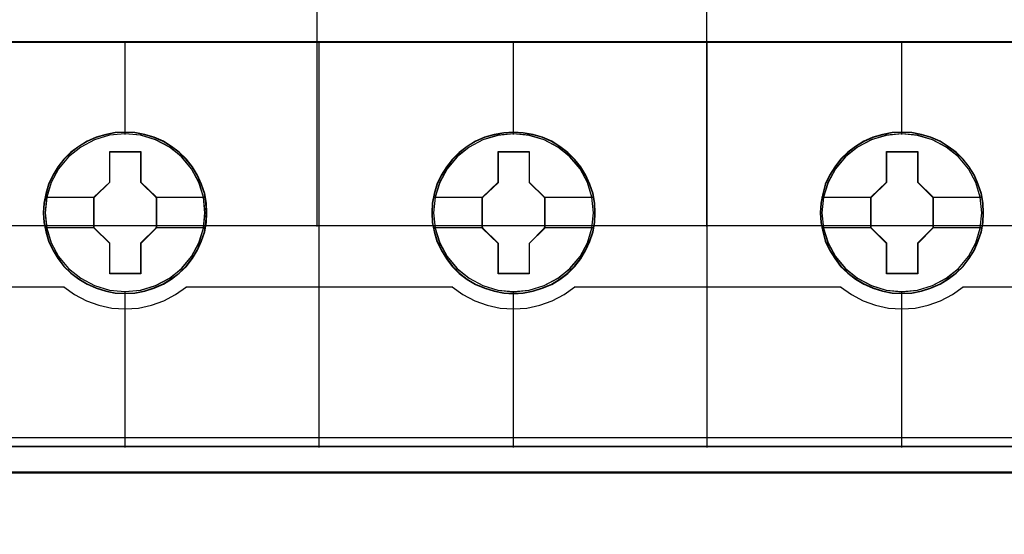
# Model space of a CAD drawing. Extents: x -558982 to 5119495, y -5290134 to 97908.
# Tile 133 of 256: x -473461 to -473005, y -22407 to -22169. Entities that reach past the tile are written whole.
import ezdxf

# ---------------------------------------------------------------- set-up
doc = ezdxf.new("R2010")
doc.units = 0
doc.header["$MEASUREMENT"] = 0
doc.layers.get('0').update_dxf_attribs({"color": 252})
doc.layers.add('45', color=8, linetype='Continuous')
doc.layers.add('50', color=7, linetype='Continuous')

# ---------------------------------------------------------------- blocks, each defined once
blk = doc.blocks.new('*U1085')
at = {"layer": '50', "color": 7}
for points in [[(509.985212, -277.514077), (834.016113, -277.514077)], [(509.985212, -277.514077), (834.016113, -277.514077)], [(635.898846, -277.556447), (635.898846, -257.54713)], [(653.960359, -277.556447), (653.960359, -257.54713)], [(509.985212, -287.349254), (834.016113, -287.349254), (834.016113, -333.651915), (509.985212, -333.651915), (509.985212, -287.349254)]]:
    blk.add_lwpolyline(points, dxfattribs=at)
blk = doc.blocks.new('*U1089')
at = {"layer": '45', "color": 7}
for points in [[(635.993581, -268.997671), (617.969886, -268.997671), (617.969886, -351.066058), (635.993581, -351.066058), (654.006129, -351.066058), (672.029824, -351.066058), (672.029824, -268.997671), (654.006129, -268.997671), (635.993581, -268.997671)], [(630.777044, -276.92619), (630.754662, -276.473), (630.681923, -276.025336), (630.525254, -275.594252), (630.346203, -275.179749), (630.111199, -274.787352), (629.831433, -274.439169), (629.501309, -274.118619), (629.132017, -273.842284), (628.762725, -273.599108), (628.331885, -273.416727), (627.901044, -273.289612), (627.442227, -273.206711), (626.989006, -273.179078), (626.530189, -273.206711), (626.088158, -273.289612), (625.640531, -273.416727), (625.226477, -273.599108), (624.834804, -273.842284), (624.476703, -274.118619), (624.140983, -274.439169), (623.872407, -274.787352), (623.631808, -275.179749), (623.430376, -275.594252), (623.312874, -276.025336), (623.223349, -276.473), (623.189777, -276.92619), (623.223349, -277.373854), (623.312874, -277.810465), (623.430376, -278.247075), (623.631808, -278.661579), (623.872407, -279.048449), (624.140983, -279.413212), (624.476703, -279.733762), (624.834804, -280.010097), (625.226477, -280.242219), (625.640531, -280.424601), (626.088158, -280.562769), (626.530189, -280.651196), (626.989006, -280.673303), (627.442227, -280.651196), (627.901044, -280.562769), (628.331885, -280.424601), (628.762725, -280.242219), (629.132017, -280.010097), (629.501309, -279.733762), (629.831433, -279.413212), (630.111199, -279.048449), (630.346203, -278.661579), (630.525254, -278.247075), (630.681923, -277.810465), (630.754662, -277.373854), (630.777044, -276.92619)], [(630.777044, -276.92619), (630.754662, -276.473), (630.681923, -276.025336), (630.525254, -275.594252), (630.346203, -275.179749), (630.111199, -274.787352), (629.831433, -274.439169), (629.501309, -274.118619), (629.132017, -273.842284), (628.762725, -273.599108), (628.331885, -273.416727), (627.901044, -273.289612), (627.442227, -273.206711), (626.989006, -273.179078), (626.530189, -273.206711), (626.088158, -273.289612), (625.640531, -273.416727), (625.226477, -273.599108), (624.834804, -273.842284), (624.476703, -274.118619), (624.140983, -274.439169), (623.872407, -274.787352), (623.631808, -275.179749), (623.430376, -275.594252), (623.312874, -276.025336), (623.223349, -276.473), (623.189777, -276.92619), (623.223349, -277.373854), (623.312874, -277.810465), (623.430376, -278.247075), (623.631808, -278.661579), (623.872407, -279.048449), (624.140983, -279.413212), (624.476703, -279.733762), (624.834804, -280.010097), (625.226477, -280.242219), (625.640531, -280.424601), (626.088158, -280.562769), (626.530189, -280.651196), (626.989006, -280.673303), (627.442227, -280.651196), (627.901044, -280.562769), (628.331885, -280.424601), (628.762725, -280.242219), (629.132017, -280.010097), (629.501309, -279.733762), (629.831433, -279.413212), (630.111199, -279.048449), (630.346203, -278.661579), (630.525254, -278.247075), (630.681923, -277.810465), (630.754662, -277.373854), (630.777044, -276.92619)], [(648.788186, -276.931487), (648.765804, -276.478296), (648.693062, -276.030632), (648.536387, -275.599548), (648.357329, -275.185045), (648.122316, -274.792648), (647.842539, -274.444465), (647.512402, -274.123916), (647.148691, -273.842053), (646.77379, -273.604404), (646.342933, -273.422023), (645.912076, -273.294908), (645.453241, -273.212008), (645.000002, -273.184374), (644.546763, -273.212008), (644.099119, -273.294908), (643.651475, -273.422023), (643.237405, -273.604404), (642.845717, -273.842053), (642.487602, -274.123916), (642.151869, -274.444465), (641.888878, -274.792648), (641.642674, -275.185045), (641.44683, -275.599548), (641.323728, -276.030632), (641.234199, -276.478296), (641.206222, -276.931487), (641.234199, -277.379151), (641.323728, -277.815761), (641.44683, -278.252372), (641.642674, -278.666875), (641.888878, -279.053745), (642.151869, -279.418508), (642.487602, -279.739058), (642.845717, -280.015394), (643.237405, -280.247516), (643.651475, -280.429897), (644.099119, -280.568065), (644.546763, -280.656493), (645.000002, -280.678599), (645.453241, -280.656493), (645.912076, -280.568065), (646.342933, -280.429897), (646.77379, -280.247516), (647.148691, -280.015394), (647.512402, -279.739058), (647.842539, -279.418508), (648.122316, -279.053745), (648.357329, -278.666875), (648.536387, -278.252372), (648.693062, -277.815761), (648.765804, -277.379151), (648.788186, -276.931487)], [(648.788186, -276.931487), (648.765804, -276.478296), (648.693062, -276.030632), (648.536387, -275.599548), (648.357329, -275.185045), (648.122316, -274.792648), (647.842539, -274.444465), (647.512402, -274.123916), (647.148691, -273.842053), (646.77379, -273.604404), (646.342933, -273.422023), (645.912076, -273.294908), (645.453241, -273.212008), (645.000002, -273.184374), (644.546763, -273.212008), (644.099119, -273.294908), (643.651475, -273.422023), (643.237405, -273.604404), (642.845717, -273.842053), (642.487602, -274.123916), (642.151869, -274.444465), (641.888878, -274.792648), (641.642674, -275.185045), (641.44683, -275.599548), (641.323728, -276.030632), (641.234199, -276.478296), (641.206222, -276.931487), (641.234199, -277.379151), (641.323728, -277.815761), (641.44683, -278.252372), (641.642674, -278.666875), (641.888878, -279.053745), (642.151869, -279.418508), (642.487602, -279.739058), (642.845717, -280.015394), (643.237405, -280.247516), (643.651475, -280.429897), (644.099119, -280.568065), (644.546763, -280.656493), (645.000002, -280.678599), (645.453241, -280.656493), (645.912076, -280.568065), (646.342933, -280.429897), (646.77379, -280.247516), (647.148691, -280.015394), (647.512402, -279.739058), (647.842539, -279.418508), (648.122316, -279.053745), (648.357329, -278.666875), (648.536387, -278.252372), (648.693062, -277.815761), (648.765804, -277.379151), (648.788186, -276.931487)], [(648.77228, -276.930163), (648.749992, -276.479054), (648.677555, -276.033446), (648.521537, -275.604343), (648.343231, -275.191743), (648.109204, -274.801149), (647.830601, -274.454565), (647.501849, -274.135488), (647.139664, -273.854921), (646.766336, -273.618364), (646.337286, -273.43682), (645.908237, -273.310289), (645.451328, -273.22777), (644.99999, -273.200263), (644.548653, -273.22777), (644.102887, -273.310289), (643.657122, -273.43682), (643.244789, -273.618364), (642.854744, -273.854921), (642.498131, -274.135488), (642.163807, -274.454565), (641.90192, -274.801149), (641.656749, -275.191743), (641.461727, -275.604343), (641.339141, -276.033446), (641.249988, -276.479054), (641.222128, -276.930163), (641.249988, -277.37577), (641.339141, -277.810375), (641.461727, -278.24498), (641.656749, -278.657579), (641.90192, -279.042672), (642.163807, -279.40576), (642.498131, -279.724837), (642.854744, -279.999903), (643.244789, -280.230959), (643.657122, -280.412503), (644.102887, -280.550036), (644.548653, -280.638057), (644.99999, -280.660062), (645.451328, -280.638057), (645.908237, -280.550036), (646.337286, -280.412503), (646.766336, -280.230959), (647.139664, -279.999903), (647.501849, -279.724837), (647.830601, -279.40576), (648.109204, -279.042672), (648.343231, -278.657579), (648.521537, -278.24498), (648.677555, -277.810375), (648.749992, -277.37577), (648.77228, -276.930163)], [(666.804631, -276.92619), (666.78225, -276.473), (666.70951, -276.025336), (666.552841, -275.594252), (666.373791, -275.179749), (666.138787, -274.787352), (665.85902, -274.439169), (665.528896, -274.118619), (665.159604, -273.842284), (664.790312, -273.599108), (664.359472, -273.416727), (663.928632, -273.289612), (663.469815, -273.206711), (663.016593, -273.179078), (662.557776, -273.206711), (662.115745, -273.289612), (661.668119, -273.416727), (661.254064, -273.599108), (660.862391, -273.842284), (660.50429, -274.118619), (660.16857, -274.439169), (659.90559, -274.787352), (659.659395, -275.179749), (659.457963, -275.594252), (659.340462, -276.025336), (659.250936, -276.473), (659.217364, -276.92619), (659.250936, -277.373854), (659.340462, -277.810465), (659.457963, -278.247075), (659.659395, -278.661579), (659.90559, -279.048449), (660.16857, -279.413212), (660.50429, -279.733762), (660.862391, -280.010097), (661.254064, -280.242219), (661.668119, -280.424601), (662.115745, -280.562769), (662.557776, -280.651196), (663.016593, -280.673303), (663.469815, -280.651196), (663.928632, -280.562769), (664.359472, -280.424601), (664.790312, -280.242219), (665.159604, -280.010097), (665.528896, -279.733762), (665.85902, -279.413212), (666.138787, -279.048449), (666.373791, -278.661579), (666.552841, -278.247075), (666.70951, -277.810465), (666.78225, -277.373854), (666.804631, -276.92619)], [(666.804631, -276.92619), (666.78225, -276.473), (666.70951, -276.025336), (666.552841, -275.594252), (666.373791, -275.179749), (666.138787, -274.787352), (665.85902, -274.439169), (665.528896, -274.118619), (665.159604, -273.842284), (664.790312, -273.599108), (664.359472, -273.416727), (663.928632, -273.289612), (663.469815, -273.206711), (663.016593, -273.179078), (662.557776, -273.206711), (662.115745, -273.289612), (661.668119, -273.416727), (661.254064, -273.599108), (660.862391, -273.842284), (660.50429, -274.118619), (660.16857, -274.439169), (659.90559, -274.787352), (659.659395, -275.179749), (659.457963, -275.594252), (659.340462, -276.025336), (659.250936, -276.473), (659.217364, -276.92619), (659.250936, -277.373854), (659.340462, -277.810465), (659.457963, -278.247075), (659.659395, -278.661579), (659.90559, -279.048449), (660.16857, -279.413212), (660.50429, -279.733762), (660.862391, -280.010097), (661.254064, -280.242219), (661.668119, -280.424601), (662.115745, -280.562769), (662.557776, -280.651196), (663.016593, -280.673303), (663.469815, -280.651196), (663.928632, -280.562769), (664.359472, -280.424601), (664.790312, -280.242219), (665.159604, -280.010097), (665.528896, -279.733762), (665.85902, -279.413212), (666.138787, -279.048449), (666.373791, -278.661579), (666.552841, -278.247075), (666.70951, -277.810465), (666.78225, -277.373854), (666.804631, -276.92619)], [(666.788725, -276.924866), (666.766437, -276.473758), (666.694003, -276.02815), (666.537991, -275.599047), (666.359691, -275.186447), (666.125672, -274.795853), (665.847079, -274.449269), (665.518339, -274.130192), (665.150595, -273.855126), (664.782852, -273.613067), (664.353818, -273.431524), (663.924784, -273.304993), (663.467891, -273.222473), (663.01657, -273.194967), (662.559676, -273.222473), (662.119499, -273.304993), (661.673749, -273.431524), (661.261431, -273.613067), (660.8714, -273.855126), (660.5148, -274.130192), (660.180488, -274.449269), (659.91861, -274.795853), (659.673448, -275.186447), (659.472861, -275.599047), (659.355852, -276.02815), (659.266702, -276.473758), (659.233271, -276.924866), (659.266702, -277.370474), (659.355852, -277.805079), (659.472861, -278.239684), (659.673448, -278.652283), (659.91861, -279.037376), (660.180488, -279.400464), (660.5148, -279.719541), (660.8714, -279.994607), (661.261431, -280.225663), (661.673749, -280.407206), (662.119499, -280.54474), (662.559676, -280.632761), (663.01657, -280.654766), (663.467891, -280.632761), (663.924784, -280.54474), (664.353818, -280.407206), (664.782852, -280.225663), (665.150595, -279.994607), (665.518339, -279.719541), (665.847079, -279.400464), (666.125672, -279.037376), (666.359691, -278.652283), (666.537991, -278.239684), (666.694003, -277.805079), (666.766437, -277.370474), (666.788725, -276.924866)], [(626.272371, -274.082092), (627.716677, -274.082092), (627.716677, -275.498726), (628.438829, -276.207043), (628.438829, -277.629211), (627.716677, -278.348596), (627.716677, -279.759696), (626.272371, -279.759696), (626.272371, -278.348596), (625.533293, -277.629211), (625.533293, -276.207043), (626.272371, -275.498726), (626.272371, -274.082092)], [(626.272371, -274.082092), (627.716677, -274.082092), (627.716677, -274.082092), (627.716677, -275.498726), (627.716677, -275.498726), (628.438829, -276.207043), (628.438829, -276.207043), (628.438829, -277.629211), (628.438829, -277.629211), (627.716677, -278.348596), (627.716677, -278.348596), (627.716677, -279.759696), (627.716677, -279.759696), (626.272371, -279.759696), (626.272371, -279.759696), (626.272371, -278.348596), (626.272371, -278.348596), (625.533293, -277.629211), (625.533293, -277.629211), (625.533293, -276.207043), (625.533293, -276.207043), (626.272371, -275.498726), (626.272371, -275.498726), (626.272371, -274.082092), (626.272371, -274.082092)], [(626.279511, -274.097981), (627.706685, -274.097981), (627.706685, -275.506686), (628.420272, -276.211039), (628.420272, -277.625247), (627.706685, -278.340605), (627.706685, -279.743807), (626.279511, -279.743807), (626.279511, -278.340605), (625.5492, -277.625247), (625.5492, -276.211039), (626.279511, -275.506686), (626.279511, -274.097981)], [(644.288903, -274.082092), (645.733377, -274.082092), (645.733377, -275.504201), (646.449972, -276.212488), (646.449972, -277.634597), (645.733377, -278.353951), (645.733377, -279.764992), (644.288903, -279.764992), (644.288903, -278.353951), (643.549738, -277.634597), (643.549738, -276.212488), (644.288903, -275.504201), (644.288903, -274.082092)], [(644.288903, -274.082092), (645.733377, -274.082092), (645.733377, -274.082092), (645.733377, -275.504201), (645.733377, -275.504201), (646.449972, -276.212488), (646.449972, -276.212488), (646.449972, -277.634597), (646.449972, -277.634597), (645.733377, -278.353951), (645.733377, -278.353951), (645.733377, -279.764992), (645.733377, -279.764992), (644.288903, -279.764992), (644.288903, -279.764992), (644.288903, -278.353951), (644.288903, -278.353951), (643.549738, -277.634597), (643.549738, -277.634597), (643.549738, -276.212488), (643.549738, -276.212488), (644.288903, -275.504201), (644.288903, -275.504201), (644.288903, -274.082092), (644.288903, -274.082092)], [(644.298676, -274.097981), (645.725986, -274.097981), (645.725986, -275.512137), (646.434066, -276.216464), (646.434066, -277.63062), (645.725986, -278.345952), (645.725986, -279.749104), (644.298676, -279.749104), (644.298676, -278.345952), (643.568295, -277.63062), (643.568295, -276.216464), (644.298676, -275.512137), (644.298676, -274.097981)], [(662.301685, -274.082092), (663.74484, -274.082092), (663.74484, -275.498726), (664.466417, -276.207043), (664.466417, -277.629211), (663.74484, -278.348596), (663.74484, -279.759696), (662.301685, -279.759696), (662.301685, -278.348596), (661.568834, -277.629211), (661.568834, -276.207043), (662.301685, -275.498726), (662.301685, -274.082092)], [(662.301685, -274.082092), (663.74484, -274.082092), (663.74484, -274.082092), (663.74484, -275.498726), (663.74484, -275.498726), (664.466417, -276.207043), (664.466417, -276.207043), (664.466417, -277.629211), (664.466417, -277.629211), (663.74484, -278.348596), (663.74484, -278.348596), (663.74484, -279.759696), (663.74484, -279.759696), (662.301685, -279.759696), (662.301685, -279.759696), (662.301685, -278.348596), (662.301685, -278.348596), (661.568834, -277.629211), (661.568834, -277.629211), (661.568834, -276.207043), (661.568834, -276.207043), (662.301685, -275.498726), (662.301685, -275.498726), (662.301685, -274.082092), (662.301685, -274.082092)], [(662.309546, -274.097981), (663.736856, -274.097981), (663.736856, -275.506686), (664.450511, -276.211039), (664.450511, -277.625247), (663.736856, -278.340605), (663.736856, -279.743807), (662.309546, -279.743807), (662.309546, -278.340605), (661.58474, -277.625247), (661.58474, -276.211039), (662.309546, -275.506686), (662.309546, -274.097981)], [(633.735853, -297.110274), (641.24333, -297.027471), (648.75638, -297.027471), (656.263857, -297.110274), (663.771334, -297.27036), (671.02243, -297.502208), (671.02243, -287.775604), (668.848773, -287.775604), (668.531085, -288.967969), (621.468625, -288.967969), (621.150937, -287.775604), (618.97728, -287.775604), (618.97728, -297.502208), (626.222803, -297.27036), (633.735853, -297.110274)], [(621.468816, -288.999043), (668.530894, -288.999043), (668.84858, -287.775604), (663.024341, -287.775604), (654.006525, -287.775604), (644.999855, -287.775604), (635.993185, -287.775604), (626.975369, -287.775604), (621.15113, -287.775604), (621.468816, -288.999043)]]:
    blk.add_lwpolyline(points, close=True, dxfattribs=at)
at = {"layer": '45', "color": 139}
for points in [[(635.993581, -268.997671), (617.969886, -268.997671), (617.969886, -351.066058), (635.993581, -351.066058), (654.006129, -351.066058), (672.029824, -351.066058), (672.029824, -268.997671), (654.006129, -268.997671), (635.993581, -268.997671)], [(635.998881, -269.016208), (617.985792, -269.016208), (617.985792, -351.05017), (635.998881, -351.05017), (654.000829, -351.05017), (672.013918, -351.05017), (672.013918, -269.016208), (654.000829, -269.016208), (635.998881, -269.016208)], [(630.692211, -276.919455), (630.61946, -276.201061), (630.412401, -275.515823), (630.071034, -274.88032), (629.612146, -274.322183), (629.046931, -273.874568), (628.40337, -273.537476), (627.703846, -273.327483), (626.981938, -273.26117), (626.260029, -273.327483), (625.571698, -273.537476), (624.928137, -273.874568), (624.362922, -274.322183), (623.904034, -274.88032), (623.562667, -275.515823), (623.344415, -276.201061), (623.277261, -276.919455), (623.344415, -277.632323), (623.562667, -278.323087), (623.904034, -278.947538), (624.362922, -279.505675), (624.928137, -279.958816), (625.571698, -280.295909), (626.260029, -280.511427), (626.981938, -280.583266), (627.703846, -280.511427), (628.40337, -280.295909), (629.046931, -279.958816), (629.612146, -279.505675), (630.071034, -278.947538), (630.412401, -278.323087), (630.61946, -277.632323), (630.692211, -276.919455)], [(630.700164, -276.919455), (630.62739, -276.201061), (630.420265, -275.515823), (630.073191, -274.885847), (629.60856, -274.327709), (629.054362, -273.874568), (628.410596, -273.543002), (627.71085, -273.327483), (626.988712, -273.26117), (626.266575, -273.327483), (625.566829, -273.543002), (624.928661, -273.874568), (624.368864, -274.327709), (623.898635, -274.885847), (623.557159, -275.515823), (623.350035, -276.201061), (623.277261, -276.919455), (623.350035, -277.632323), (623.557159, -278.323087), (623.898635, -278.953064), (624.368864, -279.511201), (624.928661, -279.964342), (625.566829, -280.301435), (626.266575, -280.511427), (626.988712, -280.583266), (627.71085, -280.511427), (628.410596, -280.301435), (629.054362, -279.964342), (629.60856, -279.511201), (630.073191, -278.953064), (630.420265, -278.323087), (630.62739, -277.632323), (630.700164, -276.919455)], [(648.711306, -276.919455), (648.632963, -276.201061), (648.425912, -275.515823), (648.084558, -274.885847), (647.625689, -274.327709), (647.060496, -273.874568), (646.41696, -273.543002), (645.72306, -273.327483), (644.995585, -273.26117), (644.273705, -273.327483), (643.585401, -273.543002), (642.941865, -273.874568), (642.376672, -274.327709), (641.917803, -274.885847), (641.576449, -275.515823), (641.363802, -276.201061), (641.291055, -276.919455), (641.363802, -277.632323), (641.576449, -278.323087), (641.917803, -278.953064), (642.376672, -279.511201), (642.941865, -279.964342), (643.585401, -280.301435), (644.273705, -280.511427), (644.995585, -280.583266), (645.72306, -280.511427), (646.41696, -280.301435), (647.060496, -279.964342), (647.625689, -279.511201), (648.084558, -278.953064), (648.425912, -278.323087), (648.632963, -277.632323), (648.711306, -276.919455)], [(648.711306, -276.924751), (648.638559, -276.206357), (648.431508, -275.521119), (648.084558, -274.885617), (647.620093, -274.32748), (647.066092, -273.874338), (646.422556, -273.542772), (645.72306, -273.33278), (645.001181, -273.266466), (644.279301, -273.33278), (643.579805, -273.542772), (642.941865, -273.874338), (642.382268, -274.32748), (641.917803, -274.885617), (641.570853, -275.521119), (641.363802, -276.206357), (641.291055, -276.924751), (641.363802, -277.63762), (641.570853, -278.328384), (641.917803, -278.952834), (642.382268, -279.510971), (642.941865, -279.964112), (643.579805, -280.301205), (644.279301, -280.516723), (645.001181, -280.588563), (645.72306, -280.516723), (646.422556, -280.301205), (647.066092, -279.964112), (647.620093, -279.510971), (648.084558, -278.952834), (648.431508, -278.328384), (648.638559, -277.63762), (648.711306, -276.924751)], [(666.722449, -276.924751), (666.649701, -276.206357), (666.442651, -275.521119), (666.101297, -274.885617), (665.631235, -274.32748), (665.077235, -273.874338), (664.433699, -273.542772), (663.734203, -273.33278), (663.012323, -273.266466), (662.290444, -273.33278), (661.590948, -273.542772), (660.953008, -273.874338), (660.393411, -274.32748), (659.928946, -274.885617), (659.581996, -275.521119), (659.374945, -276.206357), (659.302197, -276.924751), (659.374945, -277.63762), (659.581996, -278.328384), (659.928946, -278.952834), (660.393411, -279.510971), (660.953008, -279.964112), (661.590948, -280.301205), (662.290444, -280.516723), (663.012323, -280.588563), (663.734203, -280.516723), (664.433699, -280.301205), (665.077235, -279.964112), (665.631235, -279.510971), (666.101297, -278.952834), (666.442651, -278.328384), (666.649701, -277.63762), (666.722449, -276.924751)], [(666.722449, -276.919455), (666.644102, -276.201061), (666.437043, -275.515823), (666.095676, -274.885847), (665.636788, -274.327709), (665.071573, -273.874568), (664.428012, -273.543002), (663.734084, -273.327483), (663.012176, -273.26117), (662.284672, -273.327483), (661.596341, -273.543002), (660.952779, -273.874568), (660.387564, -274.327709), (659.928676, -274.885847), (659.587309, -275.515823), (659.374654, -276.201061), (659.3075, -276.919455), (659.374654, -277.632323), (659.587309, -278.323087), (659.928676, -278.953064), (660.387564, -279.511201), (660.952779, -279.964342), (661.596341, -280.301435), (662.284672, -280.511427), (663.012176, -280.583266), (663.734084, -280.511427), (664.428012, -280.301435), (665.071573, -279.964342), (665.636788, -279.511201), (666.095676, -278.953064), (666.437043, -278.323087), (666.644102, -277.632323), (666.722449, -276.919455)]]:
    blk.add_lwpolyline(points, close=True, dxfattribs=at)
for points in [[(626.970155, -268.997671), (626.970155, -273.2903)], [(635.981029, -287.81003), (635.981029, -268.997671)], [(644.981298, -268.997671), (644.981298, -273.2903)], [(653.981567, -287.81003), (653.981567, -268.997671)], [(662.995091, -268.997671), (662.995091, -273.2903)], [(617.969886, -280.366119), (624.175963, -280.366119)], [(624.141499, -280.366119), (624.6459, -280.719393), (625.189532, -281.00429), (625.772395, -281.215115), (626.372071, -281.346168), (626.988561, -281.380355), (627.605051, -281.346168), (628.210332, -281.215115), (628.787591, -281.00429), (629.331223, -280.719393), (629.841228, -280.366119)], [(629.806764, -280.366119), (642.189756, -280.366119)], [(642.152642, -280.366119), (642.657069, -280.719393), (643.20073, -281.00429), (643.783624, -281.215115), (644.383332, -281.346168), (644.999855, -281.380355), (645.616378, -281.346168), (646.216086, -281.215115), (646.79898, -281.00429), (647.342641, -280.719393), (647.847068, -280.366119)], [(647.812605, -280.366119), (660.195597, -280.366119)], [(660.158482, -280.366119), (660.668488, -280.719393), (661.212119, -281.00429), (661.789378, -281.215115), (662.394659, -281.346168), (663.011149, -281.380355), (663.627639, -281.346168), (664.227315, -281.215115), (664.804574, -281.00429), (665.35381, -280.719393), (665.858211, -280.366119)], [(665.823747, -280.366119), (672.029824, -280.366119)], [(626.970155, -280.559433), (626.970155, -287.81003)], [(644.981298, -280.559433), (644.981298, -287.81003)], [(662.995091, -280.559433), (662.995091, -287.81003)], [(617.969886, -287.775604), (672.029824, -287.775604)], [(621.469254, -288.964617), (668.533107, -288.964617)]]:
    blk.add_lwpolyline(points, dxfattribs=at)
at = {"layer": '45', "color": 59}
blk.add_lwpolyline([(635.981029, -287.81003), (635.981029, -268.997671)], dxfattribs=at)
for points in [[(630.761137, -276.924866), (630.73885, -276.473758), (630.666416, -276.02815), (630.510403, -275.599047), (630.332104, -275.186447), (630.098085, -274.795853), (629.819492, -274.449269), (629.490751, -274.130192), (629.123008, -273.855126), (628.755265, -273.613067), (628.326231, -273.431524), (627.897197, -273.304993), (627.440304, -273.222473), (626.988982, -273.194967), (626.532089, -273.222473), (626.091911, -273.304993), (625.646162, -273.431524), (625.233843, -273.613067), (624.843813, -273.855126), (624.487213, -274.130192), (624.152901, -274.449269), (623.885451, -274.795853), (623.645861, -275.186447), (623.445274, -275.599047), (623.328264, -276.02815), (623.239114, -276.473758), (623.205683, -276.924866), (623.239114, -277.370474), (623.328264, -277.805079), (623.445274, -278.239684), (623.645861, -278.652283), (623.885451, -279.037376), (624.152901, -279.400464), (624.487213, -279.719541), (624.843813, -279.994607), (625.233843, -280.225663), (625.646162, -280.407206), (626.091911, -280.54474), (626.532089, -280.632761), (626.988982, -280.654766), (627.440304, -280.632761), (627.897197, -280.54474), (628.326231, -280.407206), (628.755265, -280.225663), (629.123008, -279.994607), (629.490751, -279.719541), (629.819492, -279.400464), (630.098085, -279.037376), (630.332104, -278.652283), (630.510403, -278.239684), (630.666416, -277.805079), (630.73885, -277.370474), (630.761137, -276.924866)], [(633.744638, -297.095665), (641.247143, -297.013133), (648.755218, -297.013133), (656.257724, -297.095665), (663.760229, -297.255228), (671.006524, -297.48632), (671.006524, -287.791493), (668.834306, -287.791493), (668.516828, -288.979962), (621.485533, -288.979962), (621.168055, -287.791493), (618.995837, -287.791493), (618.995837, -297.48632), (626.236562, -297.255228), (633.744638, -297.095665)], [(621.468816, -288.999043), (668.530894, -288.999043), (668.84858, -287.775604), (663.024341, -287.775604), (654.006525, -287.775604), (644.999855, -287.775604), (635.993185, -287.775604), (626.975369, -287.775604), (621.15113, -287.775604), (621.468816, -288.999043)]]:
    blk.add_lwpolyline(points, close=True, dxfattribs=at)
at = {"layer": '45', "color": 7}
for points in [[(623.261355, -276.192657), (625.570408, -276.192657)], [(628.401715, -276.192657), (630.705466, -276.192657)], [(641.2778, -276.197953), (643.586853, -276.197953)], [(646.412858, -276.197953), (648.716608, -276.197953)], [(659.291593, -276.192657), (661.603297, -276.192657)], [(664.431953, -276.192657), (666.733053, -276.192657)], [(623.261355, -277.606761), (625.570408, -277.606761)], [(628.401715, -277.606761), (630.705466, -277.606761)], [(641.2778, -277.612058), (643.586853, -277.612058)], [(646.412858, -277.612058), (648.716608, -277.612058)], [(659.291593, -277.606761), (661.603297, -277.606761)], [(664.431953, -277.606761), (666.733053, -277.606761)]]:
    blk.add_lwpolyline(points, dxfattribs=at)
at = {"layer": '45', "color": 140}
for points in [[(633.735853, -297.110274), (641.24333, -297.027471), (648.75638, -297.027471), (656.263857, -297.110274), (663.771334, -297.27036), (671.02243, -297.502208), (671.02243, -287.775604), (668.848773, -287.775604), (668.531085, -288.967969), (621.468625, -288.967969), (621.150937, -287.775604), (618.97728, -287.775604), (618.97728, -297.502208), (626.222803, -297.27036), (633.735853, -297.110274)], [(621.48451, -288.983154), (668.5152, -288.983154), (668.832674, -287.791493), (663.01232, -287.791493), (654.000518, -287.791493), (644.999855, -287.791493), (635.999192, -287.791493), (626.98739, -287.791493), (621.167036, -287.791493), (621.48451, -288.983154)]]:
    blk.add_lwpolyline(points, close=True, dxfattribs=at)

msp = doc.modelspace()

# ---------------------------------------------------------------- block references
at = {"xscale": 10, "yscale": 10, "zscale": 10}
for name in ['*U1085', '*U1089']:
    msp.add_blockref(name, (-479682.25, -19489.05), dxfattribs=at)

doc.saveas('drawing.dxf')
